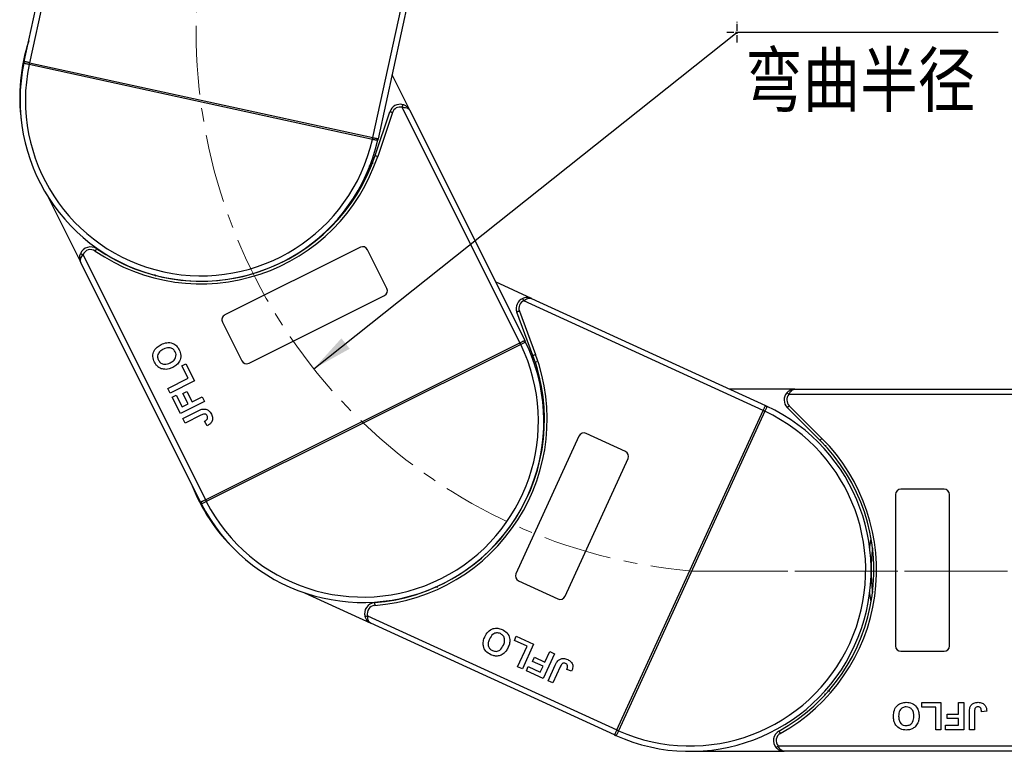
# Model space of a CAD drawing. Header units: millimetres. Extents: x 3059 to 4529, y 344 to 1377.
# Tile 9 of 42: x 3546 to 3728, y 777 to 912. Entities that reach past the tile are written whole.
import ezdxf

# ---------------------------------------------------------------- set-up
doc = ezdxf.new("R2010")
doc.units = ezdxf.units.MM
doc.linetypes.add('CENTER', pattern=[0.6, 0.375, -0.075, 0.075, -0.075])
doc.linetypes.add('CENTERX2', pattern=[20.32, 12.7, -2.54, 2.54, -2.54])
doc.styles.get("Standard").update_dxf_attribs({"font": '仿宋_GB2312.ttf', "width": 0.8})
doc.styles.add('样式 1', font='仿宋_GB2312.ttf', dxfattribs={"width": 0.8, "height": 6})
doc.dimstyles.new('副本 ISO-35.1', dxfattribs={"dimtxt": 9, "dimasz": 7.5, "dimexe": 5, "dimexo": 0.625, "dimgap": 2.5, "dimtad": 1, "dimtoh": 1, "dimtxsty": 'Standard', "dimcen": 2.5, "dimadec": 0, "dimazin": 0, "dimtfac": 1, "dimtmove": 0, "dimatfit": 3, "dimfxl": 0, "dimarcsym": 0})

msp = doc.modelspace()

# ---------------------------------------------------------------- linework, layer by layer
at = {"color": 7, "linetype": 'Continuous', "lineweight": 25}
for p, q in [((3547.026, 904.334), (3557.592, 952.766)), ((3558.808, 953.645), (3548.003, 904.12)), ((3611.509, 890.266), (3621.891, 937.853)), ((3622.63, 936.547), (3612.486, 890.053)), ((3547.93, 903.778), (3547.928, 903.779)), ((3611.433, 889.924), (3547.93, 903.778)), ((3548.003, 904.12), (3548.005, 904.12)), ((3548.005, 904.12), (3611.508, 890.266)), ((3618.335, 895.312), (3615.063, 901.864)), ((3611.942, 886.944), (3614.649, 895.052)), ((3615.123, 894.894), (3612.416, 886.786)), ((3638.704, 852.292), (3616.941, 895.866)), ((3618.335, 895.312), (3639.598, 852.739)), ((3611.436, 889.924), (3611.433, 889.924)), ((3611.508, 890.266), (3611.509, 890.266)), ((3551.462, 879.258), (3557.509, 867.15)), ((3609.196, 869.97), (3584.146, 857.459)), ((3614.112, 862.365), (3610.537, 869.522)), ((3579.658, 822.802), (3557.509, 867.15)), ((3557.904, 868.597), (3580.553, 823.249)), ((3571.097, 864.966), (3571.302, 864.615)), ((3640.854, 860.503), (3634.197, 863.553)), ((3588.614, 848.513), (3613.664, 861.023)), ((3683.702, 839.774), (3639.422, 860.06)), ((3640.854, 860.503), (3684.119, 840.683)), ((3641.124, 849.976), (3638.147, 857.988)), ((3638.615, 858.163), (3641.593, 850.15)), ((3583.698, 856.117), (3587.273, 848.96)), ((3580.555, 823.249), (3638.702, 852.291)), ((3638.702, 852.291), (3638.704, 852.292)), ((3638.858, 851.978), (3580.711, 822.936)), ((3638.861, 851.979), (3638.858, 851.978)), ((3641.766, 848.812), (3641.686, 848.691)), ((3576.189, 848.025), (3576.935, 848.397)), ((3577.335, 845.731), (3576.189, 848.025)), ((3576.935, 848.397), (3578.51, 845.243)), ((3573.608, 843.869), (3577.335, 845.731)), ((3578.51, 845.243), (3574.037, 843.009)), ((3574.037, 843.009), (3573.608, 843.869)), ((3576.388, 842.893), (3577.133, 843.266)), ((3577.133, 843.266), (3578.079, 841.373)), ((3689.578, 843.727), (3677.474, 843.727)), ((3689.578, 843.727), (3737.166, 843.727)), ((3574.41, 842.264), (3575.155, 842.636)), ((3575.928, 839.224), (3574.41, 842.264)), ((3575.155, 842.636), (3576.243, 840.457)), ((3580.401, 841.458), (3575.928, 839.224)), ((3577.333, 841.001), (3576.388, 842.893)), ((3578.079, 841.373), (3579.971, 842.319)), ((3579.971, 842.319), (3580.401, 841.458)), ((3737.166, 842.727), (3688.46, 842.727)), ((3576.243, 840.457), (3577.333, 841.001)), ((3576.386, 838.307), (3579.206, 839.715)), ((3656.63, 780.682), (3683.701, 839.772)), ((3684.02, 839.626), (3656.949, 780.536)), ((3683.701, 839.772), (3683.702, 839.774)), ((3684.021, 839.629), (3684.02, 839.626)), ((3694.208, 834.268), (3688.163, 840.313)), ((3688.517, 840.666), (3694.561, 834.622)), ((3576.815, 837.446), (3576.386, 838.307)), ((3579.711, 838.892), (3576.815, 837.446)), ((3580.857, 836.957), (3580.37, 837.789)), ((3649.632, 835.033), (3637.97, 809.577)), ((3658.231, 832.194), (3650.958, 835.526)), ((3647.061, 805.412), (3658.723, 830.868)), ((3717.166, 825.227), (3709.166, 825.227)), ((3580.553, 823.249), (3580.555, 823.249)), ((3708.166, 824.227), (3708.166, 796.227)), ((3718.166, 796.227), (3718.166, 824.227)), ((3580.711, 822.936), (3580.709, 822.935)), ((3623.098, 807.239), (3623.478, 807.094)), ((3638.463, 808.252), (3645.736, 804.92)), ((3598.841, 806.054), (3611.146, 800.417)), ((3610.546, 801.792), (3656.63, 780.68)), ((3656.213, 779.771), (3611.146, 800.417)), ((3637.69, 797.239), (3638.038, 797.997)), ((3638.038, 797.997), (3641.243, 796.529)), ((3640.022, 796.172), (3637.69, 797.239)), ((3638.286, 792.383), (3640.022, 796.172)), ((3641.243, 796.529), (3639.16, 791.983)), ((3641.064, 793.367), (3641.411, 794.125)), ((3641.411, 794.125), (3643.334, 793.244)), ((3645.089, 794.767), (3643.007, 790.221)), ((3643.334, 793.244), (3644.215, 795.167)), ((3644.215, 795.167), (3645.089, 794.767)), ((3709.166, 795.227), (3717.166, 795.227)), ((3639.16, 791.983), (3638.286, 792.383)), ((3639.918, 791.636), (3640.265, 792.393)), ((3640.265, 792.393), (3642.48, 791.379)), ((3642.987, 792.486), (3641.064, 793.367)), ((3642.48, 791.379), (3642.987, 792.486)), ((3643.939, 789.794), (3645.252, 792.659)), ((3646.161, 792.335), (3644.813, 789.393)), ((3643.007, 790.221), (3639.918, 791.636)), ((3648.268, 791.547), (3647.367, 791.89)), ((3644.813, 789.393), (3643.939, 789.794)), ((3695.619, 787.907), (3696.025, 787.934)), ((3713.051, 784.893), (3713.051, 785.727)), ((3713.051, 785.727), (3716.576, 785.727)), ((3715.615, 784.893), (3713.051, 784.893)), ((3715.615, 780.727), (3715.615, 784.893)), ((3716.576, 785.727), (3716.576, 780.727)), ((3719.845, 783.611), (3719.845, 785.727)), ((3719.845, 785.727), (3720.807, 785.727)), ((3720.807, 785.727), (3720.807, 780.727)), ((3717.73, 782.778), (3717.73, 783.611)), ((3717.73, 783.611), (3719.845, 783.611)), ((3721.833, 780.727), (3721.833, 783.879)), ((3722.794, 783.963), (3722.794, 780.727)), ((3725.038, 784.124), (3724.076, 784.06)), ((3717.41, 780.727), (3717.41, 781.56)), ((3717.41, 781.56), (3719.845, 781.56)), ((3719.845, 782.778), (3717.73, 782.778)), ((3719.845, 781.56), (3719.845, 782.778)), ((3656.213, 779.771), (3656.411, 779.681)), ((3656.63, 780.68), (3656.63, 780.682)), ((3656.949, 780.536), (3656.947, 780.533)), ((3716.576, 780.727), (3715.615, 780.727)), ((3720.807, 780.727), (3717.41, 780.727)), ((3722.794, 780.727), (3721.833, 780.727)), ((3686.476, 777.727), (3737.166, 777.727)), ((3670.166, 776.727), (3687.594, 776.727)), ((3737.166, 776.727), (3687.594, 776.727))]:
    msp.add_line(p, q, dxfattribs=at)
at = {"color": 1, "linetype": 'CENTER', "ltscale": 3.556}
for p, q in [((3678.887, 907.846), (3678.887, 911.696)), ((3676.962, 909.771), (3680.812, 909.771))]:
    msp.add_line(p, q, dxfattribs=at)
at = {"color": 1, "linetype": 'CENTERX2', "lineweight": 13}
for p, q in [((3670.484, 810.081), (4018.459, 810.081)), ((4377.875, 810.081), (3672.063, 810.081))]:
    msp.add_line(p, q, dxfattribs=at)
at = {"color": 7, "linetype": 'Continuous', "lineweight": 25, "flags": 128}
for points in [[(3547.143, 904.308), (3547.116, 904.314), (3547.093, 904.319), (3547.072, 904.323), (3547.056, 904.327), (3547.043, 904.33), (3547.034, 904.332), (3547.028, 904.333), (3547.026, 904.334)], [(3548.003, 904.12), (3547.872, 904.149), (3547.743, 904.177), (3547.619, 904.204), (3547.502, 904.23), (3547.394, 904.253), (3547.297, 904.274), (3547.213, 904.293), (3547.143, 904.308)], [(3548.005, 904.12), (3548.004, 904.113), (3547.999, 904.094), (3547.992, 904.062), (3547.983, 904.02), (3547.972, 903.968), (3547.959, 903.909), (3547.945, 903.845), (3547.93, 903.778)], [(3616.941, 895.866), (3616.967, 895.96), (3616.991, 896.05), (3617.014, 896.134), (3617.034, 896.207), (3617.05, 896.267), (3617.063, 896.311), (3617.07, 896.339), (3617.073, 896.348)], [(3615.123, 894.894), (3615.031, 894.924), (3614.942, 894.954), (3614.86, 894.982), (3614.788, 895.006), (3614.729, 895.025), (3614.685, 895.04), (3614.658, 895.049), (3614.649, 895.052)], [(3611.508, 890.266), (3611.506, 890.26), (3611.502, 890.24), (3611.495, 890.208), (3611.486, 890.166), (3611.474, 890.114), (3611.462, 890.055), (3611.448, 889.991), (3611.433, 889.924)], [(3611.509, 890.266), (3611.64, 890.237), (3611.769, 890.209), (3611.893, 890.182), (3612.01, 890.156), (3612.118, 890.133), (3612.215, 890.112), (3612.299, 890.093), (3612.369, 890.078)], [(3612.369, 890.078), (3612.396, 890.072), (3612.42, 890.067), (3612.44, 890.063), (3612.457, 890.059), (3612.47, 890.056), (3612.479, 890.054), (3612.485, 890.053), (3612.486, 890.053)], [(3611.942, 886.944), (3611.951, 886.941), (3611.978, 886.932), (3612.022, 886.917), (3612.081, 886.898), (3612.153, 886.874), (3612.235, 886.846), (3612.324, 886.817), (3612.416, 886.786)], [(3557.439, 868.781), (3557.448, 868.778), (3557.475, 868.767), (3557.518, 868.75), (3557.576, 868.727), (3557.646, 868.699), (3557.726, 868.667), (3557.813, 868.633), (3557.904, 868.597)], [(3560.431, 869.692), (3560.426, 869.684), (3560.41, 869.66), (3560.384, 869.622), (3560.348, 869.571), (3560.305, 869.508), (3560.256, 869.437), (3560.203, 869.36), (3560.148, 869.28)], [(3639.422, 860.06), (3639.383, 860.149), (3639.345, 860.235), (3639.31, 860.315), (3639.28, 860.384), (3639.255, 860.441), (3639.237, 860.483), (3639.225, 860.509), (3639.222, 860.518)], [(3638.615, 858.163), (3638.524, 858.129), (3638.436, 858.096), (3638.355, 858.066), (3638.284, 858.039), (3638.226, 858.018), (3638.182, 858.002), (3638.156, 857.992), (3638.147, 857.988)], [(3638.702, 852.291), (3638.705, 852.285), (3638.714, 852.267), (3638.728, 852.238), (3638.748, 852.199), (3638.772, 852.152), (3638.799, 852.098), (3638.828, 852.039), (3638.858, 851.978)], [(3638.704, 852.292), (3638.824, 852.352), (3638.942, 852.41), (3639.055, 852.467), (3639.162, 852.521), (3639.261, 852.57), (3639.35, 852.614), (3639.427, 852.653), (3639.491, 852.685)], [(3639.491, 852.685), (3639.516, 852.697), (3639.538, 852.708), (3639.556, 852.717), (3639.571, 852.725), (3639.583, 852.731), (3639.592, 852.735), (3639.597, 852.738), (3639.598, 852.739)], [(3641.124, 849.976), (3641.133, 849.979), (3641.16, 849.989), (3641.203, 850.005), (3641.262, 850.027), (3641.333, 850.054), (3641.414, 850.084), (3641.502, 850.116), (3641.593, 850.15)], [(3688.46, 842.727), (3688.387, 842.792), (3688.317, 842.854), (3688.253, 842.912), (3688.196, 842.963), (3688.15, 843.004), (3688.115, 843.035), (3688.094, 843.054), (3688.087, 843.06)], [(3683.701, 839.772), (3683.708, 839.769), (3683.726, 839.761), (3683.755, 839.747), (3683.795, 839.729), (3683.843, 839.707), (3683.898, 839.682), (3683.958, 839.655), (3684.02, 839.626)], [(3683.702, 839.774), (3683.758, 839.896), (3683.813, 840.015), (3683.866, 840.131), (3683.916, 840.24), (3683.962, 840.34), (3684.003, 840.43), (3684.039, 840.509), (3684.069, 840.574)], [(3684.069, 840.574), (3684.08, 840.599), (3684.09, 840.621), (3684.099, 840.64), (3684.106, 840.655), (3684.112, 840.667), (3684.116, 840.676), (3684.118, 840.681), (3684.119, 840.683)], [(3688.517, 840.666), (3688.448, 840.597), (3688.382, 840.531), (3688.321, 840.47), (3688.267, 840.416), (3688.223, 840.372), (3688.19, 840.34), (3688.17, 840.319), (3688.163, 840.313)], [(3694.208, 834.268), (3694.214, 834.275), (3694.234, 834.295), (3694.267, 834.328), (3694.311, 834.372), (3694.365, 834.426), (3694.426, 834.487), (3694.492, 834.553), (3694.561, 834.622)], [(3580.553, 823.249), (3580.433, 823.189), (3580.315, 823.13), (3580.202, 823.073), (3580.095, 823.02), (3579.996, 822.97), (3579.907, 822.926), (3579.83, 822.887), (3579.766, 822.855)], [(3580.555, 823.249), (3580.558, 823.243), (3580.567, 823.226), (3580.581, 823.197), (3580.601, 823.158), (3580.624, 823.11), (3580.651, 823.056), (3580.681, 822.997), (3580.711, 822.936)], [(3579.766, 822.855), (3579.741, 822.843), (3579.719, 822.832), (3579.701, 822.823), (3579.686, 822.815), (3579.674, 822.809), (3579.665, 822.805), (3579.66, 822.803), (3579.658, 822.802)], [(3703.414, 814.327), (3703.448, 814.593), (3703.666, 816.036)], [(3703.666, 804.417), (3703.448, 805.86), (3703.414, 806.127)], [(3611.828, 804.23), (3611.828, 804.22), (3611.83, 804.192), (3611.834, 804.146), (3611.839, 804.084), (3611.844, 804.008), (3611.851, 803.922), (3611.858, 803.829), (3611.865, 803.731)], [(3610.068, 801.644), (3610.077, 801.647), (3610.105, 801.656), (3610.149, 801.669), (3610.208, 801.688), (3610.281, 801.71), (3610.363, 801.736), (3610.453, 801.763), (3610.546, 801.792)], [(3656.263, 779.88), (3656.252, 779.855), (3656.242, 779.833), (3656.233, 779.814), (3656.226, 779.798), (3656.22, 779.786), (3656.216, 779.778), (3656.214, 779.773), (3656.213, 779.771)], [(3656.63, 780.68), (3656.574, 780.558), (3656.519, 780.438), (3656.466, 780.323), (3656.416, 780.214), (3656.37, 780.113), (3656.329, 780.023), (3656.293, 779.945), (3656.263, 779.88)], [(3656.63, 780.682), (3656.637, 780.679), (3656.655, 780.671), (3656.684, 780.657), (3656.724, 780.639), (3656.772, 780.617), (3656.827, 780.592), (3656.887, 780.564), (3656.949, 780.536)], [(3686.626, 780.477), (3686.631, 780.468), (3686.645, 780.444), (3686.667, 780.403), (3686.697, 780.349), (3686.734, 780.282), (3686.776, 780.207), (3686.821, 780.125), (3686.868, 780.039)], [(3686.104, 777.393), (3686.111, 777.4), (3686.132, 777.419), (3686.166, 777.45), (3686.213, 777.491), (3686.269, 777.542), (3686.334, 777.599), (3686.404, 777.662), (3686.476, 777.727)]]:
    msp.add_lwpolyline(points, dxfattribs=at)
at = {"color": 1, "linetype": 'CENTERX2', "lineweight": 13}
msp.add_arc((3678.887, 909.771), 100.043, 109.5235, 265.18185, dxfattribs=at)
at = {"color": 7, "linetype": 'Continuous', "lineweight": 25}
for centre, radius, start, end in [((3579.692, 897.71), 33.5, 161.86312, 187.56193), ((3579.756, 897.193), 33.5, 168.09326, 347.29289), ((3547.265, 904.039), 0.295, 114.33736, 167.15431), ((3579.756, 897.193), 32.5, 168.31012, 347.07603), ((3577.212, 897.48), 29.954, 167.19253, 167.86203), ((3616.546, 894.419), 2, 74.7293, 161.53962), ((3616.546, 894.419), 1.5, 74.7293, 161.53962), ((3582.193, 896.393), 29.95, 347.52454, 348.19412), ((3612.147, 889.884), 0.295, 348.23378, 41.05203), ((3579.692, 897.71), 34, 235.49464, 341.53962), ((3579.692, 897.71), 34.5, 235.49464, 341.53962), ((3559.298, 868.043), 2, 55.49464, 158.34993), ((3559.298, 868.043), 1.5, 55.49464, 158.34993), ((3609.642, 869.075), 1, 26.53962, 116.53962), ((3613.217, 861.918), 1, 296.53962, 26.53962), ((3640.021, 858.685), 2, 113.57584, 200.38615), ((3640.021, 858.685), 1.5, 113.57584, 200.38615), ((3584.593, 856.564), 1, 116.53962, 206.53962), ((3609.628, 837.77), 33.5, 206.9398, 26.13943), ((3611.895, 838.609), 30.098, 26.37263, 27.03892), ((3639.44, 852.395), 0.295, 27.07822, 79.90279), ((3609.628, 837.77), 32.5, 207.15666, 25.92257), ((3588.167, 849.407), 1, 206.53962, 296.53962), ((3609.254, 838.132), 34, 274.34118, 20.38615), ((3609.254, 838.132), 34.5, 274.34118, 20.38615), ((3689.578, 841.727), 2, 138.18969, 225), ((3689.578, 841.727), 1.5, 138.18969, 225), ((3670.166, 810.227), 33.5, 245.78634, 64.98597), ((3670.166, 810.227), 32.5, 246.0032, 64.76911), ((3671.449, 812.398), 29.993, 65.21843, 65.88707), ((3684.211, 840.315), 0.295, 65.93471, 118.7374), ((3650.541, 834.617), 1, 65.38615, 155.38615), ((3670.166, 810.227), 34, 298.95502, 45), ((3670.166, 810.227), 34.5, 298.95502, 45), ((3657.814, 831.285), 1, 335.38615, 65.38615), ((3609.254, 838.132), 33.5, 200.70966, 226.40847), ((3709.166, 824.227), 1, 90, 180), ((3717.166, 824.227), 1, 0, 90), ((3607.632, 836.48), 30.139, 206.04145, 206.70684), ((3580.029, 822.722), 0.295, 153.17554, 206.00481), ((3737.166, 810.227), 33.5, 172.96973, 187.03027), ((3638.879, 809.161), 1, 155.38615, 245.38615), ((3646.152, 805.829), 1, 245.38615, 335.38615), ((3611.979, 802.236), 2, 94.34118, 197.19647), ((3611.979, 802.236), 1.5, 94.34118, 197.19647), ((3709.166, 796.227), 1, 180, 270), ((3717.166, 796.227), 1, 270, 0), ((3656.552, 779.941), 0.295, 192.02353, 244.84958), ((3669.664, 808.498), 30.721, 244.89377, 245.54657), ((3687.594, 778.727), 2, 118.95502, 221.81031), ((3687.594, 778.727), 1.5, 118.95502, 221.81031)]:
    msp.add_arc(centre, radius, start, end, dxfattribs=at)
for points, knots in [([(3547.928, 903.779), (3547.914, 903.782), (3547.79, 903.808), (3547.558, 903.858), (3547.274, 903.921), (3547.07, 903.982), (3546.976, 904.035), (3546.977, 904.086), (3546.977, 904.105)], [0, 0, 0, 0, 0.0272255, 0.2407833, 0.4543134, 0.6666345, 0.8727615, 1, 1, 1, 1]), ([(3546.977, 904.105), (3546.98, 904.116), (3546.994, 904.183), (3547.011, 904.265), (3547.026, 904.333), (3547.026, 904.334)], [0, 0, 0, 0, 0.1743485, 0.98787767, 1, 1, 1, 1]), ([(3618.335, 895.312), (3618.334, 895.315), (3618.329, 895.324), (3618.312, 895.358), (3618.29, 895.398), (3618.16, 895.622), (3617.896, 895.933), (3617.459, 896.221), (3617.179, 896.313), (3617.073, 896.348)], [0, 0, 0, 0, 0.00509118, 0.0203692, 0.07080921, 0.08908819, 0.50031066, 0.80922625, 1, 1, 1, 1]), ([(3616.941, 895.866), (3617.073, 895.867), (3617.378, 895.869), (3617.674, 895.803), (3617.937, 895.702), (3618.095, 895.608), (3618.22, 895.485), (3618.27, 895.421), (3618.295, 895.383), (3618.309, 895.361), (3618.32, 895.341), (3618.327, 895.328), (3618.331, 895.321), (3618.333, 895.316), (3618.334, 895.314), (3618.335, 895.312)], [0, 0, 0, 0, 0.2046284, 0.4733003, 0.515281, 0.7431595, 0.8528102, 0.9140864, 0.9320403, 0.9600541, 0.9764962, 0.9861654, 0.9946861, 0.9959172, 1, 1, 1, 1]), ([(3612.436, 889.824), (3612.432, 889.813), (3612.421, 889.779), (3612.364, 889.754), (3612.227, 889.758), (3612.002, 889.799), (3611.725, 889.859), (3611.526, 889.903), (3611.436, 889.924)], [0, 0, 0, 0, 0.0734462, 0.2244877, 0.4109988, 0.6135412, 0.823744, 1, 1, 1, 1]), ([(3612.486, 890.053), (3612.486, 890.052), (3612.472, 889.984), (3612.453, 889.902), (3612.438, 889.836), (3612.436, 889.824)], [0, 0, 0, 0, 0.0121246, 0.8256556, 1, 1, 1, 1]), ([(3611.101, 884.492), (3611.015, 884.694), (3610.924, 884.912), (3610.853, 885.084), (3610.848, 885.096)], [0, 0, 0, 0, 0.9313139, 1, 1, 1, 1]), ([(3557.509, 867.15), (3557.508, 867.152), (3557.503, 867.162), (3557.486, 867.196), (3557.468, 867.238), (3557.367, 867.476), (3557.277, 867.874), (3557.309, 868.397), (3557.403, 868.675), (3557.439, 868.781)], [0, 0, 0, 0, 0.0050929, 0.0203695, 0.0708113, 0.0890878, 0.5003086, 0.809227, 1, 1, 1, 1]), ([(3557.509, 867.15), (3557.508, 867.151), (3557.507, 867.153), (3557.505, 867.159), (3557.501, 867.166), (3557.495, 867.179), (3557.486, 867.2), (3557.476, 867.225), (3557.462, 867.268), (3557.44, 867.345), (3557.417, 867.519), (3557.437, 867.702), (3557.514, 867.973), (3557.639, 868.249), (3557.824, 868.492), (3557.904, 868.597)], [0, 0, 0, 0, 0.00407943, 0.00530939, 0.01383227, 0.0235039, 0.0399442, 0.0679586, 0.08591144, 0.14718947, 0.25683777, 0.4847162, 0.52669873, 0.79537075, 1, 1, 1, 1]), ([(3640.854, 860.503), (3640.852, 860.505), (3640.842, 860.509), (3640.807, 860.525), (3640.765, 860.542), (3640.524, 860.634), (3640.123, 860.711), (3639.602, 860.662), (3639.327, 860.558), (3639.222, 860.518)], [0, 0, 0, 0, 0.0050922, 0.02037, 0.0708137, 0.0890909, 0.5003141, 0.8092257, 1, 1, 1, 1]), ([(3639.422, 860.06), (3639.524, 860.143), (3639.76, 860.337), (3640.032, 860.471), (3640.3, 860.557), (3640.482, 860.583), (3640.657, 860.566), (3640.735, 860.547), (3640.779, 860.534), (3640.803, 860.525), (3640.825, 860.516), (3640.838, 860.511), (3640.846, 860.507), (3640.851, 860.505), (3640.853, 860.504), (3640.854, 860.503)], [0, 0, 0, 0, 0.2046313, 0.4733009, 0.5152808, 0.7431599, 0.85281, 0.9140865, 0.9320389, 0.9600538, 0.976495, 0.9861642, 0.9946856, 0.9959171, 1, 1, 1, 1]), ([(3572.356, 851.986), (3572.698, 852.129), (3573.379, 852.415), (3574.442, 852.294), (3575.256, 851.763), (3575.552, 851.263), (3575.7, 851.013)], [0, 0, 0, 0, 0.28055, 0.5594873, 0.7794319, 1, 1, 1, 1]), ([(3639.702, 852.529), (3639.706, 852.518), (3639.719, 852.484), (3639.69, 852.429), (3639.581, 852.347), (3639.38, 852.237), (3639.126, 852.11), (3638.944, 852.02), (3638.861, 851.979)], [0, 0, 0, 0, 0.07344818, 0.22448762, 0.41099783, 0.61354009, 0.82374638, 1, 1, 1, 1]), ([(3639.598, 852.739), (3639.599, 852.738), (3639.63, 852.676), (3639.667, 852.6), (3639.697, 852.54), (3639.702, 852.529)], [0, 0, 0, 0, 0.0121279, 0.8256558, 1, 1, 1, 1]), ([(3571.119, 848.709), (3570.984, 849.058), (3570.715, 849.755), (3570.978, 850.811), (3571.596, 851.554), (3572.102, 851.842), (3572.356, 851.986)], [0, 0, 0, 0, 0.2798294, 0.5586685, 0.7790051, 1, 1, 1, 1]), ([(3572.764, 851.115), (3572.558, 851.001), (3572.148, 850.773), (3571.74, 850.231), (3571.653, 849.61), (3571.79, 849.265), (3571.859, 849.092)], [0, 0, 0, 0, 0.2810859, 0.5600147, 0.7796921, 1, 1, 1, 1]), ([(3574.956, 850.639), (3574.822, 850.838), (3574.555, 851.235), (3573.685, 851.498), (3573.114, 851.26), (3572.764, 851.115)], [0, 0, 0, 0, 0.2799916, 0.5597696, 1, 1, 1, 1]), ([(3574.037, 848.598), (3574.244, 848.714), (3574.655, 848.945), (3575.054, 849.495), (3575.155, 850.115), (3575.022, 850.464), (3574.956, 850.639)], [0, 0, 0, 0, 0.2810195, 0.5601172, 0.7799412, 1, 1, 1, 1]), ([(3575.7, 851.013), (3575.836, 850.667), (3576.105, 849.977), (3575.857, 848.927), (3575.25, 848.183), (3574.748, 847.896), (3574.496, 847.753)], [0, 0, 0, 0, 0.2799434, 0.5587045, 0.7790453, 1, 1, 1, 1]), ([(3571.765, 847.854), (3571.621, 847.996), (3571.365, 848.251), (3571.194, 848.569), (3571.119, 848.709)], [0, 0, 0, 0, 0.5595656, 1, 1, 1, 1]), ([(3571.859, 849.092), (3571.99, 848.892), (3572.251, 848.491), (3573.116, 848.213), (3573.687, 848.452), (3574.037, 848.598)], [0, 0, 0, 0, 0.2802812, 0.5598799, 1, 1, 1, 1]), ([(3573.259, 847.384), (3572.955, 847.398), (3572.412, 847.422), (3571.963, 847.722), (3571.765, 847.854)], [0, 0, 0, 0, 0.55995825, 1, 1, 1, 1]), ([(3574.496, 847.753), (3574.275, 847.65), (3573.88, 847.466), (3573.449, 847.409), (3573.259, 847.384)], [0, 0, 0, 0, 0.5601686, 1, 1, 1, 1]), ([(3642.007, 847.539), (3641.814, 847.643), (3641.606, 847.754), (3641.442, 847.844), (3641.431, 847.85)], [0, 0, 0, 0, 0.93130557, 1, 1, 1, 1]), ([(3689.578, 843.727), (3689.575, 843.727), (3689.564, 843.727), (3689.526, 843.726), (3689.481, 843.725), (3689.222, 843.708), (3688.826, 843.611), (3688.373, 843.349), (3688.166, 843.14), (3688.087, 843.06)], [0, 0, 0, 0, 0.0050911, 0.0203681, 0.0708107, 0.0890883, 0.5003131, 0.8092252, 1, 1, 1, 1]), ([(3688.46, 842.727), (3688.518, 842.845), (3688.652, 843.119), (3688.844, 843.355), (3689.051, 843.544), (3689.206, 843.644), (3689.372, 843.701), (3689.451, 843.717), (3689.496, 843.723), (3689.522, 843.725), (3689.545, 843.726), (3689.56, 843.727), (3689.568, 843.727), (3689.574, 843.727), (3689.576, 843.727), (3689.578, 843.727)], [0, 0, 0, 0, 0.2046306, 0.4732981, 0.5152814, 0.7431592, 0.8528103, 0.9140878, 0.9320412, 0.9600534, 0.9764965, 0.9861649, 0.9946872, 0.9959177, 1, 1, 1, 1]), ([(3579.206, 839.715), (3579.367, 839.794), (3579.655, 839.936), (3579.968, 840.01), (3580.105, 840.042)], [0, 0, 0, 0, 0.5602907, 1, 1, 1, 1]), ([(3580.105, 840.042), (3580.289, 840.046), (3580.657, 840.054), (3581.263, 839.741), (3581.508, 839.333), (3581.658, 839.084)], [0, 0, 0, 0, 0.2801215, 0.5603555, 1, 1, 1, 1]), ([(3684.331, 840.585), (3684.341, 840.579), (3684.372, 840.56), (3684.384, 840.5), (3684.351, 840.367), (3684.263, 840.156), (3684.145, 839.897), (3684.06, 839.713), (3684.021, 839.629)], [0, 0, 0, 0, 0.0734477, 0.2244879, 0.4110005, 0.6135432, 0.8237402, 1, 1, 1, 1]), ([(3684.119, 840.683), (3684.12, 840.682), (3684.182, 840.654), (3684.259, 840.618), (3684.32, 840.59), (3684.331, 840.585)], [0, 0, 0, 0, 0.0121179, 0.8256532, 1, 1, 1, 1]), ([(3580.885, 838.767), (3580.826, 838.867), (3580.738, 839.018), (3580.528, 839.128), (3580.178, 839.13), (3579.919, 838.998), (3579.711, 838.892)], [0, 0, 0, 0, 0.2493981, 0.3744287, 0.4994543, 1, 1, 1, 1]), ([(3580.37, 837.789), (3580.476, 837.848), (3580.664, 837.952), (3580.806, 838.113), (3580.869, 838.183)], [0, 0, 0, 0, 0.5610151, 1, 1, 1, 1]), ([(3581.658, 839.084), (3581.751, 838.857), (3581.936, 838.406), (3581.779, 837.707), (3581.354, 837.238), (3581.023, 837.051), (3580.857, 836.957)], [0, 0, 0, 0, 0.2802504, 0.5584191, 0.7788268, 1, 1, 1, 1]), ([(3580.869, 838.183), (3580.895, 838.234), (3580.948, 838.336), (3580.972, 838.544), (3580.918, 838.682), (3580.885, 838.767)], [0, 0, 0, 0, 0.2806672, 0.5608556, 1, 1, 1, 1]), ([(3579.764, 822.593), (3579.758, 822.604), (3579.728, 822.664), (3579.69, 822.739), (3579.659, 822.801), (3579.658, 822.802)], [0, 0, 0, 0, 0.174359, 0.9878746, 1, 1, 1, 1]), ([(3580.709, 822.935), (3580.696, 822.929), (3580.583, 822.872), (3580.371, 822.765), (3580.11, 822.636), (3579.913, 822.556), (3579.806, 822.538), (3579.776, 822.578), (3579.764, 822.593)], [0, 0, 0, 0, 0.02722021, 0.24078585, 0.45431308, 0.66663215, 0.87276122, 1, 1, 1, 1]), ([(3611.146, 800.417), (3611.143, 800.419), (3611.133, 800.423), (3611.099, 800.439), (3611.059, 800.46), (3610.831, 800.582), (3610.511, 800.835), (3610.208, 801.263), (3610.107, 801.539), (3610.068, 801.644)], [0, 0, 0, 0, 0.0050916, 0.0203675, 0.0708108, 0.0890896, 0.5003096, 0.8092235, 1, 1, 1, 1]), ([(3611.146, 800.417), (3611.144, 800.418), (3611.142, 800.419), (3611.137, 800.421), (3611.13, 800.425), (3611.117, 800.431), (3611.096, 800.442), (3611.074, 800.455), (3611.035, 800.479), (3610.969, 800.526), (3610.842, 800.647), (3610.743, 800.803), (3610.634, 801.061), (3610.558, 801.355), (3610.55, 801.66), (3610.546, 801.792)], [0, 0, 0, 0, 0.0040825, 0.0053127, 0.0138357, 0.023503, 0.0399456, 0.0679591, 0.0859114, 0.1471902, 0.2568415, 0.4847204, 0.5266996, 0.795373, 1, 1, 1, 1]), ([(3632.22, 797.92), (3632.397, 798.246), (3632.748, 798.895), (3633.652, 799.468), (3634.619, 799.565), (3635.163, 799.362), (3635.435, 799.26)], [0, 0, 0, 0, 0.2805512, 0.5594874, 0.7794335, 1, 1, 1, 1]), ([(3633.312, 794.592), (3632.988, 794.779), (3632.342, 795.153), (3631.883, 796.14), (3631.899, 797.107), (3632.113, 797.649), (3632.22, 797.92)], [0, 0, 0, 0, 0.2798313, 0.5586683, 0.7790039, 1, 1, 1, 1]), ([(3635.09, 798.501), (3634.861, 798.572), (3634.404, 798.714), (3633.562, 798.373), (3633.266, 797.83), (3633.085, 797.498)], [0, 0, 0, 0, 0.27999165, 0.55976799, 1, 1, 1, 1]), ([(3635.655, 796.336), (3635.743, 796.556), (3635.918, 796.994), (3635.884, 797.672), (3635.574, 798.218), (3635.251, 798.407), (3635.09, 798.501)], [0, 0, 0, 0, 0.2810224, 0.5601157, 0.7799367, 1, 1, 1, 1]), ([(3635.435, 799.26), (3635.758, 799.075), (3636.401, 798.707), (3636.866, 797.733), (3636.86, 796.773), (3636.649, 796.235), (3636.543, 795.965)], [0, 0, 0, 0, 0.2799415, 0.5587035, 0.779043, 1, 1, 1, 1]), ([(3633.085, 797.498), (3632.996, 797.279), (3632.819, 796.845), (3632.841, 796.167), (3633.163, 795.628), (3633.486, 795.446), (3633.648, 795.354)], [0, 0, 0, 0, 0.2810901, 0.5600142, 0.7796939, 1, 1, 1, 1]), ([(3633.648, 795.354), (3633.876, 795.28), (3634.331, 795.132), (3635.178, 795.458), (3635.474, 796.003), (3635.655, 796.336)], [0, 0, 0, 0, 0.2802802, 0.5598774, 1, 1, 1, 1]), ([(3636.543, 795.965), (3636.435, 795.746), (3636.242, 795.355), (3635.942, 795.041), (3635.81, 794.903)], [0, 0, 0, 0, 0.5601706, 1, 1, 1, 1]), ([(3634.352, 794.331), (3634.151, 794.352), (3633.791, 794.389), (3633.459, 794.53), (3633.312, 794.592)], [0, 0, 0, 0, 0.5595611, 1, 1, 1, 1]), ([(3635.81, 794.903), (3635.565, 794.722), (3635.127, 794.4), (3634.589, 794.352), (3634.352, 794.331)], [0, 0, 0, 0, 0.5599562, 1, 1, 1, 1]), ([(3645.252, 792.659), (3645.328, 792.822), (3645.463, 793.113), (3645.66, 793.367), (3645.747, 793.478)], [0, 0, 0, 0, 0.5602929, 1, 1, 1, 1]), ([(3645.747, 793.478), (3645.888, 793.597), (3646.169, 793.834), (3646.838, 793.97), (3647.285, 793.806), (3647.558, 793.706)], [0, 0, 0, 0, 0.2801202, 0.5603543, 1, 1, 1, 1]), ([(3647.155, 792.974), (3647.046, 793.016), (3646.883, 793.077), (3646.65, 793.031), (3646.377, 792.813), (3646.257, 792.548), (3646.161, 792.335)], [0, 0, 0, 0, 0.2493943, 0.3744215, 0.499449, 1, 1, 1, 1]), ([(3647.508, 792.509), (3647.497, 792.566), (3647.474, 792.678), (3647.362, 792.855), (3647.233, 792.929), (3647.155, 792.974)], [0, 0, 0, 0, 0.2806654, 0.5608491, 1, 1, 1, 1]), ([(3647.367, 791.89), (3647.413, 792.002), (3647.493, 792.201), (3647.503, 792.415), (3647.508, 792.509)], [0, 0, 0, 0, 0.5610197, 1, 1, 1, 1]), ([(3647.558, 793.706), (3647.772, 793.588), (3648.199, 793.352), (3648.516, 792.709), (3648.479, 792.078), (3648.338, 791.724), (3648.268, 791.547)], [0, 0, 0, 0, 0.2802447, 0.5584141, 0.7788274, 1, 1, 1, 1]), ([(3707.794, 783.234), (3707.819, 783.603), (3707.868, 784.341), (3708.451, 785.237), (3709.289, 785.728), (3709.869, 785.77), (3710.159, 785.791)], [0, 0, 0, 0, 0.280552, 0.5594886, 0.7794343, 1, 1, 1, 1]), ([(3710.161, 784.958), (3709.923, 784.927), (3709.448, 784.865), (3708.825, 784.205), (3708.782, 783.587), (3708.756, 783.21)], [0, 0, 0, 0, 0.2799901, 0.5597668, 1, 1, 1, 1]), ([(3710.159, 785.791), (3710.529, 785.757), (3711.267, 785.69), (3712.095, 784.999), (3712.49, 784.124), (3712.522, 783.546), (3712.538, 783.257)], [0, 0, 0, 0, 0.2799422, 0.5587043, 0.7790433, 1, 1, 1, 1]), ([(3711.576, 783.224), (3711.565, 783.46), (3711.542, 783.932), (3711.228, 784.535), (3710.718, 784.902), (3710.347, 784.939), (3710.161, 784.958)], [0, 0, 0, 0, 0.28102071, 0.56011536, 0.77993979, 1, 1, 1, 1]), ([(3721.942, 784.829), (3722.02, 784.996), (3722.177, 785.329), (3722.728, 785.731), (3723.203, 785.768), (3723.493, 785.791)], [0, 0, 0, 0, 0.2801227, 0.5603554, 1, 1, 1, 1]), ([(3723.431, 784.958), (3723.315, 784.95), (3723.141, 784.938), (3722.949, 784.799), (3722.791, 784.487), (3722.793, 784.196), (3722.794, 783.963)], [0, 0, 0, 0, 0.2493976, 0.3744221, 0.4994569, 1, 1, 1, 1]), ([(3723.946, 784.682), (3723.912, 784.729), (3723.845, 784.821), (3723.669, 784.936), (3723.521, 784.949), (3723.431, 784.958)], [0, 0, 0, 0, 0.2806799, 0.5608519, 1, 1, 1, 1]), ([(3723.493, 785.791), (3723.737, 785.773), (3724.223, 785.736), (3724.779, 785.284), (3725.009, 784.694), (3725.028, 784.314), (3725.038, 784.124)], [0, 0, 0, 0, 0.2802464, 0.5584182, 0.7788266, 1, 1, 1, 1]), ([(3710.173, 780.663), (3709.8, 780.698), (3709.057, 780.769), (3708.229, 781.476), (3707.841, 782.361), (3707.81, 782.943), (3707.794, 783.234)], [0, 0, 0, 0, 0.2798315, 0.5586688, 0.779006, 1, 1, 1, 1]), ([(3708.756, 783.21), (3708.766, 782.974), (3708.786, 782.505), (3709.089, 781.899), (3709.605, 781.543), (3709.976, 781.512), (3710.161, 781.496)], [0, 0, 0, 0, 0.2810832, 0.5600115, 0.7796911, 1, 1, 1, 1]), ([(3710.161, 781.496), (3710.399, 781.523), (3710.874, 781.578), (3711.509, 782.228), (3711.551, 782.846), (3711.576, 783.224)], [0, 0, 0, 0, 0.2802787, 0.5598759, 1, 1, 1, 1]), ([(3712.538, 783.257), (3712.531, 783.013), (3712.519, 782.578), (3712.377, 782.167), (3712.314, 781.986)], [0, 0, 0, 0, 0.5601714, 1, 1, 1, 1]), ([(3721.833, 783.879), (3721.834, 784.059), (3721.836, 784.38), (3721.909, 784.692), (3721.942, 784.829)], [0, 0, 0, 0, 0.5602936, 1, 1, 1, 1]), ([(3724.076, 784.06), (3724.071, 784.181), (3724.061, 784.396), (3723.981, 784.595), (3723.946, 784.682)], [0, 0, 0, 0, 0.5610272, 1, 1, 1, 1]), ([(3712.314, 781.986), (3712.167, 781.72), (3711.903, 781.245), (3711.433, 780.977), (3711.227, 780.859)], [0, 0, 0, 0, 0.5599527, 1, 1, 1, 1]), ([(3656.426, 779.674), (3656.415, 779.679), (3656.353, 779.707), (3656.277, 779.742), (3656.214, 779.77), (3656.213, 779.771)], [0, 0, 0, 0, 0.1743454, 0.9878857, 1, 1, 1, 1]), ([(3656.947, 780.533), (3656.942, 780.52), (3656.889, 780.405), (3656.791, 780.189), (3656.669, 779.925), (3656.566, 779.739), (3656.494, 779.658), (3656.445, 779.67), (3656.426, 779.674)], [0, 0, 0, 0, 0.02721393, 0.24078663, 0.4543123, 0.6666325, 0.8727609, 1, 1, 1, 1]), ([(3711.227, 780.859), (3711.035, 780.794), (3710.693, 780.678), (3710.332, 780.667), (3710.173, 780.663)], [0, 0, 0, 0, 0.559564, 1, 1, 1, 1]), ([(3687.594, 776.727), (3687.593, 776.727), (3687.59, 776.727), (3687.585, 776.727), (3687.576, 776.727), (3687.562, 776.727), (3687.539, 776.729), (3687.513, 776.731), (3687.468, 776.737), (3687.389, 776.753), (3687.223, 776.809), (3687.068, 776.91), (3686.86, 777.099), (3686.669, 777.334), (3686.535, 777.608), (3686.476, 777.727)], [0, 0, 0, 0, 0.0040827, 0.0053131, 0.0138352, 0.0235039, 0.0399468, 0.0679595, 0.0859126, 0.1471895, 0.2568407, 0.4847218, 0.5267009, 0.7953688, 1, 1, 1, 1]), ([(3687.594, 776.727), (3687.592, 776.727), (3687.581, 776.727), (3687.543, 776.727), (3687.497, 776.729), (3687.239, 776.746), (3686.843, 776.842), (3686.39, 777.105), (3686.183, 777.314), (3686.104, 777.393)], [0, 0, 0, 0, 0.0050916, 0.0203681, 0.0708105, 0.089088, 0.5003105, 0.809226, 1, 1, 1, 1])]:
    msp.add_open_spline(points, degree=3, knots=knots, dxfattribs=at)
at = {"color": 8, "linetype": 'Continuous', "lineweight": 25}
for points, knots in [([(3611.433, 885.53), (3611.443, 885.53), (3611.497, 885.53), (3611.544, 885.552), (3611.582, 885.57)], [0, 0, 0, 0, 0.1926123, 1, 1, 1, 1]), ([(3641.614, 848.556), (3641.623, 848.562), (3641.665, 848.596), (3641.687, 848.643), (3641.705, 848.681)], [0, 0, 0, 0, 0.1926185, 1, 1, 1, 1]), ([(3695.245, 833.181), (3695.25, 833.19), (3695.274, 833.238), (3695.275, 833.291), (3695.276, 833.333)], [0, 0, 0, 0, 0.1926174, 1, 1, 1, 1]), ([(3695.025, 787.374), (3695.086, 787.312), (3695.164, 787.234), (3695.194, 787.137), (3695.2, 787.117)], [0, 0, 0, 0, 0.78978, 1, 1, 1, 1])]:
    msp.add_open_spline(points, degree=3, knots=knots, dxfattribs=at)

# ---------------------------------------------------------------- texts
at = {"color": 5, "lineweight": 9, "ltscale": 10, "insert": (3722.929, 905.801), "char_height": 9.75, "attachment_point": 3, "style": '样式 1'}
msp.add_mtext_dynamic_manual_height_columns('弯曲半径 ', width=71.89803, gutter_width=12.5, heights=[0], dxfattribs=at)

# ---------------------------------------------------------------- leaders
at = {"color": 5, "lineweight": 9}
msp.add_leader([(3600.589, 847.497), (3678.887, 909.771), (3727.189, 909.771)], dimstyle='副本 ISO-35.1', override={"dimgap": 2.5, "dimtad": 0}, dxfattribs=at)

doc.saveas('drawing.dxf')
